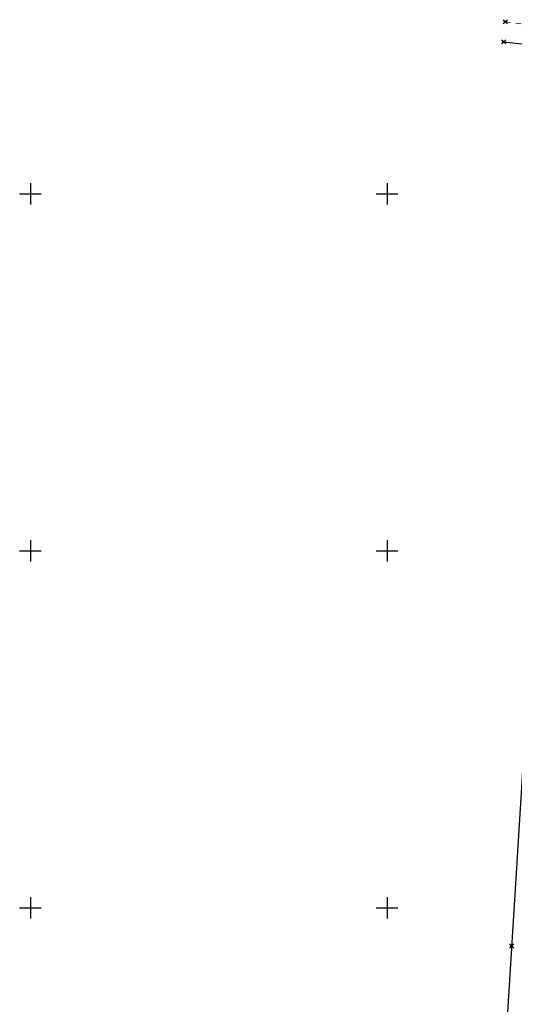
# Model space of a CAD drawing. Header units: metres. Extents: x 707528 to 709248, y 4308395 to 4311045.
# Tile 28 of 102: x 708077 to 708146, y 4308782 to 4308920. Entities that reach past the tile are written whole.
import ezdxf

# ---------------------------------------------------------------- set-up
doc = ezdxf.new("R2010")
doc.units = ezdxf.units.M
doc.header["$LTSCALE"] = 0.5
doc.header["$PDMODE"] = 35
doc.header["$PDSIZE"] = 0.3
doc.linetypes.add('Auto_Street_NotBorder_Line_m1', pattern=[3, 1.5, -1.5])
doc.layers.add('(001) Сетка', color=92, linetype='Continuous')
doc.layers.add('(040) Ограда', color=7, linetype='Continuous')
doc.layers.add('AUTO#_ROADS_EXIST_L', color=7, linetype='Continuous', lineweight=15, true_color=0x000000)
doc.styles.get("Standard").update_dxf_attribs({"font": 'txt.shx'})
doc.linetypes.add('ОГРАДА_М_1М', pattern='A,2.5,["о",Standard,S=1,R=0,X=0,Y=-0.35],0.5,["0",Standard,S=0.5,R=0,X=-0.3,Y=-0.25],2.5', length=5.5)

# ---------------------------------------------------------------- blocks, each defined once
blk = doc.blocks.new('Setka')
at = {"layer": '(001) Сетка'}
for p, q in [((0, 1.5), (0, -1.5)), ((-1.5, 0), (1.5, 0))]:
    blk.add_line(p, q, dxfattribs=at)

msp = doc.modelspace()

# ---------------------------------------------------------------- linework, layer by layer
at = {"layer": '(040) Ограда', "linetype": 'ОГРАДА_М_1М', "elevation": 325.3, "flags": 128}
msp.add_lwpolyline([(708144.81, 4308916.5), (708156.91, 4308915.2), (708149.35, 4308845.15), (708143.95, 4308758.13), (708128.6, 4308759.26)], dxfattribs=at)
at = {"color": 0, "linetype": 'ByBlock', "lineweight": -2, "transparency": 16777216}
for p in [(708145.04, 4308919.3, 325.98), (708144.81, 4308916.5, 325.97), (708145.92, 4308789.88, 325.3)]:
    msp.add_point(p, dxfattribs=at)
at = {"layer": 'AUTO#_ROADS_EXIST_L', "linetype": 'Auto_Street_NotBorder_Line_m1', "lineweight": 15, "elevation": -0.3, "flags": 128}
msp.add_lwpolyline([(708145.04, 4308919.3), (708172.91, 4308915.92), (708169.51, 4308876.46), (708159.42, 4308757.13), (708153.31, 4308756.39), (708128.43, 4308757.48)], dxfattribs=at)

# ---------------------------------------------------------------- block references
at = {"layer": '(001) Сетка'}
for p in [(708078.46, 4308895.23), (708128.46, 4308895.23), (708078.46, 4308845.23), (708128.46, 4308845.23), (708078.46, 4308795.23), (708128.46, 4308795.23)]:
    msp.add_blockref('Setka', p, dxfattribs=at)

doc.saveas('drawing.dxf')
